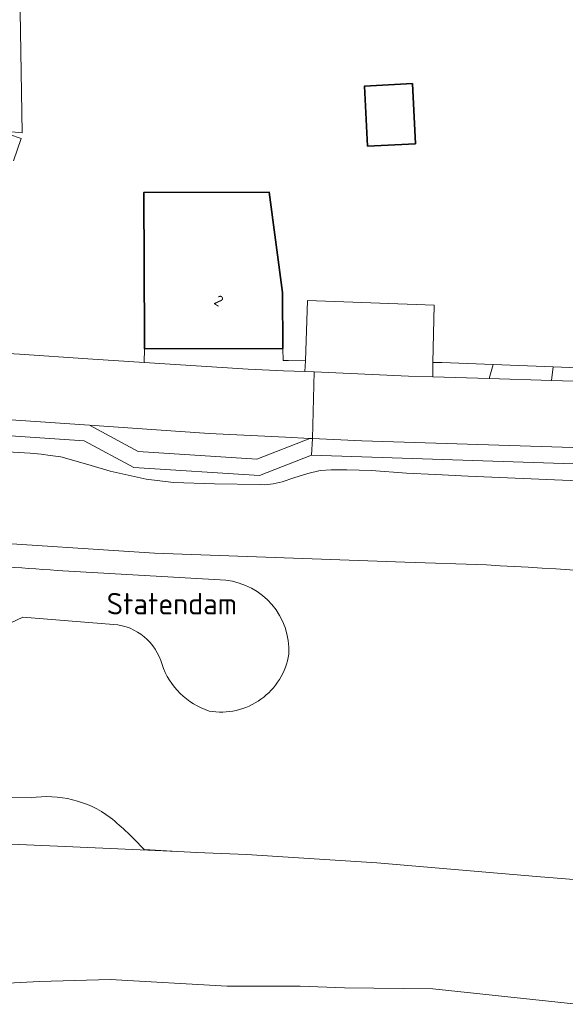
# Model space of a CAD drawing. Extents: x 184422 to 188298, y 343471 to 350189.
# Tile 45 of 256: x 185567 to 185613, y 346789 to 346871. Entities that reach past the tile are written whole.
import ezdxf
from ezdxf.enums import TextEntityAlignment as Align

# ---------------------------------------------------------------- set-up
doc = ezdxf.new("R2010")
doc.units = 0
for name, color, linetype, lineweight in [('B-WA-GR-BOUWLAND-GV', 252, 'Continuous', 13), ('B-WA-GR-GRAS-GV', 252, 'Continuous', 13), ('B-WA-GR-STRUIK-GV', 252, 'Continuous', 13), ('B-WA-GW-TALUD_KRUIN-G', 252, 'Continuous', 18), ('B-WA-IE-TERREINAFSCHEIDING_KUNSTMATIG_HEKWERK-G', 252, 'IE-TERREINAFSCHEIDING-KUNSTMATIG', 18), ('B-WA-OG-TERREIN_CULTUURSCHEIDING-GV', 252, 'Continuous', 18), ('B-WA-OG-TERREIN_ERF-GV', 252, 'Continuous', 18), ('B-WA-OG-TOPOGRAFIE-T18', 252, 'Continuous', 18), ('B-WA-OG-WATER-GV', 252, 'Continuous', 18), ('B-WA-OG-WATER_SLOOT-GV', 252, 'Continuous', 18), ('B-WA-OG-WEG-GV', 252, 'Continuous', 18), ('B-WA-VH-VERHARDING_ASFALT-GV', 252, 'Continuous', 18), ('B-WA-VH-VERHARDING_BETONSTRAATSTEEN-GV', 252, 'Continuous', 18), ('B-WA-VH-VERHARDING_GESLOTEN-GV', 252, 'Continuous', 18), ('B-WA-VH-VERHARDING_HALFVERHARDING_GRIND-GV', 252, 'Continuous', 18), ('B-WA-VH-VERHARDING_SIERBESTRATING-GV', 252, 'Continuous', 18), ('B-WE-OG-BEBOUWING-GV', 250, 'Continuous', 35), ('B-WE-OG-BEBOUWING-T18', 10, 'Continuous', 18)]:
    doc.layers.add(name, color=color, linetype=linetype, lineweight=lineweight)
doc.styles.add('NLCS-ISO-M1000-T18', font='NLCS-ISO.ttf', dxfattribs={"height": 1.8})
doc.styles.add('NLCS-ISO-M500-T18', font='NLCS-ISO.ttf', dxfattribs={"height": 0.9})
doc.linetypes.add('IE-TERREINAFSCHEIDING-KUNSTMATIG', pattern='A,4,[82,NLCS.SHX,S=0.75,R=90,X=0,Y=0],4,-2', length=10)

msp = doc.modelspace()

# ---------------------------------------------------------------- linework, layer by layer
at = {"layer": 'B-WA-GR-BOUWLAND-GV', "flags": 128}
msp.add_lwpolyline([(185474.37, 346864.761), (185477.176, 346864.589), (185483.405, 346864.205), (185489.286, 346863.704), (185495.532, 346863.173), (185501.534, 346862.663), (185513.84, 346861.739), (185523.312, 346861.124), (185535.396, 346860.019), (185541.379, 346859.472), (185544.31, 346859.269), (185547.039, 346859.151), (185549.921, 346859.194), (185553.192, 346859.3), (185558.88, 346861.266), (185561.73, 346862.091), (185564.673, 346862.036), (185565.51, 346861.876), (185567.552, 346861.681), (185567.183, 346885.408)], dxfattribs=at)
msp.add_lwpolyline([(185474.37, 346864.761), (185477.176, 346864.589), (185483.405, 346864.205), (185489.286, 346863.704), (185495.532, 346863.173), (185501.534, 346862.663), (185513.84, 346861.739), (185523.312, 346861.124), (185535.396, 346860.019), (185541.379, 346859.472), (185544.31, 346859.269), (185547.039, 346859.151), (185549.921, 346859.194), (185553.192, 346859.3), (185558.88, 346861.266), (185561.73, 346862.091), (185564.673, 346862.036), (185565.51, 346861.876), (185567.552, 346861.681), (185567.183, 346885.408)], dxfattribs=at)
msp.add_lwpolyline([(185474.37, 346864.761), (185477.176, 346864.589), (185483.405, 346864.205), (185489.286, 346863.704), (185495.532, 346863.173), (185501.534, 346862.663), (185513.84, 346861.739), (185523.312, 346861.124), (185535.396, 346860.019), (185541.379, 346859.472), (185544.31, 346859.269), (185547.039, 346859.151), (185549.921, 346859.194), (185553.192, 346859.3), (185558.88, 346861.266), (185561.73, 346862.091), (185564.673, 346862.036), (185565.51, 346861.876), (185567.552, 346861.681), (185567.183, 346885.408)], dxfattribs=at)
at = {"layer": 'B-WA-GR-GRAS-GV', "flags": 128}
for points in [[(185606.394, 346825.541), (185599.565, 346825.783), (185578.642, 346826.526), (185563.238, 346827.516)], [(185606.394, 346825.541), (185599.565, 346825.783), (185578.642, 346826.526), (185563.238, 346827.516)], [(185606.394, 346825.541), (185599.565, 346825.783), (185578.642, 346826.526), (185563.238, 346827.516)], [(185570.487, 346825.083), (185584.594, 346824.263)], [(185570.487, 346825.083), (185584.594, 346824.263)], [(185570.487, 346825.083), (185584.594, 346824.263)], [(185577.764, 346801.728), (185580.591, 346801.566), (185581.649, 346801.519), (185582.141, 346801.498), (185586.32, 346801.315), (185597.228, 346800.619), (185610.573, 346799.472), (185620.941, 346798.636), (185626.392, 346798.892), (185632.944, 346799.812), (185633.809, 346799.999), (185637.847, 346802.608), (185644.301, 346817.394), (185645.217, 346822.759)], [(185577.764, 346801.728), (185580.591, 346801.566), (185581.649, 346801.519), (185582.141, 346801.498), (185586.32, 346801.315), (185597.228, 346800.619), (185610.573, 346799.472), (185620.941, 346798.636), (185626.392, 346798.892), (185632.944, 346799.812), (185633.809, 346799.999), (185637.847, 346802.608), (185644.301, 346817.394), (185645.217, 346822.759)], [(185577.764, 346801.728), (185580.591, 346801.566), (185581.649, 346801.519), (185582.141, 346801.498), (185586.32, 346801.315), (185597.228, 346800.619), (185610.573, 346799.472), (185620.941, 346798.636), (185626.392, 346798.892), (185632.944, 346799.812), (185633.809, 346799.999), (185637.847, 346802.608), (185644.301, 346817.394), (185645.217, 346822.759)], [(185575.211, 346820.569), (185567.619, 346821.184), (185565.633, 346820.261), (185563.095, 346820.442), (185562.856, 346815.289), (185560.436, 346815.441), (185560.245, 346810.403), (185555.255, 346810.643), (185555.158, 346809.042), (185552.575, 346809.18), (185552.575, 346809.301), (185552.337, 346809.708), (185550.198, 346809.836), (185549.861, 346809.343), (185549.183, 346809.403), (185549.306, 346810.941), (185544.36, 346811.189), (185544.648, 346816.208), (185539.959, 346816.446), (185540.135, 346821.57), (185537.439, 346821.68), (185537.146, 346822.278)], [(185575.211, 346820.569), (185567.619, 346821.184), (185565.633, 346820.261), (185563.095, 346820.442), (185562.856, 346815.289), (185560.436, 346815.441), (185560.245, 346810.403), (185555.255, 346810.643), (185555.158, 346809.042), (185552.575, 346809.18), (185552.575, 346809.301), (185552.337, 346809.708), (185550.198, 346809.836), (185549.861, 346809.343), (185549.183, 346809.403), (185549.306, 346810.941), (185544.36, 346811.189), (185544.648, 346816.208), (185539.959, 346816.446), (185540.135, 346821.57), (185537.439, 346821.68), (185537.146, 346822.278)], [(185575.211, 346820.569), (185567.619, 346821.184), (185565.633, 346820.261), (185563.095, 346820.442), (185562.856, 346815.289), (185560.436, 346815.441), (185560.245, 346810.403), (185555.255, 346810.643), (185555.158, 346809.042), (185552.575, 346809.18), (185552.575, 346809.301), (185552.337, 346809.708), (185550.198, 346809.836), (185549.861, 346809.343), (185549.183, 346809.403), (185549.306, 346810.941), (185544.36, 346811.189), (185544.648, 346816.208), (185539.959, 346816.446), (185540.135, 346821.57), (185537.439, 346821.68), (185537.146, 346822.278)], [(185534.175, 346806.926), (185541.897, 346806.32), (185549.96, 346806.241), (185551.987, 346806.221), (185568.305, 346806.06)], [(185534.175, 346806.926), (185541.897, 346806.32), (185549.96, 346806.241), (185551.987, 346806.221), (185568.305, 346806.06)], [(185534.175, 346806.926), (185541.897, 346806.32), (185549.96, 346806.241), (185551.987, 346806.221), (185568.305, 346806.06)]]:
    msp.add_lwpolyline(points, dxfattribs=at)
at = {"layer": 'B-WA-GR-GRAS-GV'}
for points in [[(185551.525, 346826.177, -0.005917), (185570.487, 346825.083)], [(185551.525, 346826.177, -0.005917), (185570.487, 346825.083)], [(185551.525, 346826.177, -0.005917), (185570.487, 346825.083)], [(185643.58, 346822.917, 0.00748), (185606.394, 346825.541)], [(185643.58, 346822.917, 0.00748), (185606.394, 346825.541)], [(185643.58, 346822.917, 0.00748), (185606.394, 346825.541)], [(185584.594, 346824.263, -0.395524), (185589.878, 346818.083)], [(185584.594, 346824.263, -0.395524), (185589.878, 346818.083)], [(185584.594, 346824.263, -0.395524), (185589.878, 346818.083)], [(185579.261, 346817.21, 0.315808), (185575.211, 346820.569)], [(185579.261, 346817.21, 0.315808), (185575.211, 346820.569)], [(185579.261, 346817.21, 0.315808), (185575.211, 346820.569)], [(185589.878, 346818.083, -0.418078), (185583.201, 346813.321)], [(185589.878, 346818.083, -0.418078), (185583.201, 346813.321)], [(185589.878, 346818.083, -0.418078), (185583.201, 346813.321)], [(185583.201, 346813.321, -0.237456), (185579.261, 346817.21)], [(185583.201, 346813.321, -0.237456), (185579.261, 346817.21)], [(185583.201, 346813.321, -0.237456), (185579.261, 346817.21)], [(185568.305, 346806.06, -0.200818), (185574.928, 346804.422)], [(185568.305, 346806.06, -0.200818), (185574.928, 346804.422)], [(185568.305, 346806.06, -0.200818), (185574.928, 346804.422)], [(185574.928, 346804.422, -0.036198), (185577.764, 346801.728)], [(185574.928, 346804.422, -0.036198), (185577.764, 346801.728)], [(185574.928, 346804.422, -0.036198), (185577.764, 346801.728)]]:
    msp.add_lwpolyline(points, format="xyb", dxfattribs=at)
at = {"layer": 'B-WA-GR-STRUIK-GV', "flags": 128}
msp.add_lwpolyline([(185620.941, 346798.636), (185610.573, 346799.472), (185597.228, 346800.619), (185586.32, 346801.315), (185582.141, 346801.498), (185581.649, 346801.519), (185580.591, 346801.566), (185571.167, 346801.978), (185560.782, 346802.428), (185559.152, 346800.012), (185558.956, 346797.131), (185559.324, 346794.079), (185559.98, 346789.504), (185563.704, 346790.432), (185569.024, 346790.69), (185574.93, 346790.854), (185584.718, 346790.303), (185588.24, 346790.313), (185590.824, 346790.314), (185594.513, 346790.16), (185601.901, 346790.094), (185613.672, 346788.821)], dxfattribs=at)
msp.add_lwpolyline([(185620.941, 346798.636), (185610.573, 346799.472), (185597.228, 346800.619), (185586.32, 346801.315), (185582.141, 346801.498), (185581.649, 346801.519), (185580.591, 346801.566), (185571.167, 346801.978), (185560.782, 346802.428), (185559.152, 346800.012), (185558.956, 346797.131), (185559.324, 346794.079), (185559.98, 346789.504), (185563.704, 346790.432), (185569.024, 346790.69), (185574.93, 346790.854), (185584.718, 346790.303), (185588.24, 346790.313), (185590.824, 346790.314), (185594.513, 346790.16), (185601.901, 346790.094), (185613.672, 346788.821)], dxfattribs=at)
msp.add_lwpolyline([(185620.941, 346798.636), (185610.573, 346799.472), (185597.228, 346800.619), (185586.32, 346801.315), (185582.141, 346801.498), (185581.649, 346801.519), (185580.591, 346801.566), (185571.167, 346801.978), (185560.782, 346802.428), (185559.152, 346800.012), (185558.956, 346797.131), (185559.324, 346794.079), (185559.98, 346789.504), (185563.704, 346790.432), (185569.024, 346790.69), (185574.93, 346790.854), (185584.718, 346790.303), (185588.24, 346790.313), (185590.824, 346790.314), (185594.513, 346790.16), (185601.901, 346790.094), (185613.672, 346788.821)], dxfattribs=at)
at = {"layer": 'B-WA-GW-TALUD_KRUIN-G', "flags": 128}
for points in [[(185614.055, 346832.584), (185604.861, 346832.952), (185602.142, 346833.112), (185599.698, 346833.222), (185596.771, 346833.445), (185594.73, 346833.504), (185593.399, 346833.501), (185592.483, 346833.429), (185591.444, 346833.194), (185590.292, 346832.811), (185589.304, 346832.487), (185588.555, 346832.311), (185587.849, 346832.247), (185587.462, 346832.264), (185583.651, 346832.332), (185580.228, 346832.448), (185577.932, 346832.723), (185574.929, 346833.387), (185573.322, 346833.849), (185571.695, 346834.338), (185570.81, 346834.584), (185569.9, 346834.703), (185569.149, 346834.807), (185568.225, 346834.889), (185564.849, 346835.08)], [(185614.055, 346832.584), (185604.861, 346832.952), (185602.142, 346833.112), (185599.698, 346833.222), (185596.771, 346833.445), (185594.73, 346833.504), (185593.399, 346833.501), (185592.483, 346833.429), (185591.444, 346833.194), (185590.292, 346832.811), (185589.304, 346832.487), (185588.555, 346832.311), (185587.849, 346832.247), (185587.462, 346832.264), (185583.651, 346832.332), (185580.228, 346832.448), (185577.932, 346832.723), (185574.929, 346833.387), (185573.322, 346833.849), (185571.695, 346834.338), (185570.81, 346834.584), (185569.9, 346834.703), (185569.149, 346834.807), (185568.225, 346834.889), (185564.849, 346835.08)], [(185614.055, 346832.584), (185604.861, 346832.952), (185602.142, 346833.112), (185599.698, 346833.222), (185596.771, 346833.445), (185594.73, 346833.504), (185593.399, 346833.501), (185592.483, 346833.429), (185591.444, 346833.194), (185590.292, 346832.811), (185589.304, 346832.487), (185588.555, 346832.311), (185587.849, 346832.247), (185587.462, 346832.264), (185583.651, 346832.332), (185580.228, 346832.448), (185577.932, 346832.723), (185574.929, 346833.387), (185573.322, 346833.849), (185571.695, 346834.338), (185570.81, 346834.584), (185569.9, 346834.703), (185569.149, 346834.807), (185568.225, 346834.889), (185564.849, 346835.08)], [(185632.944, 346799.812), (185626.392, 346798.892), (185620.941, 346798.636), (185610.573, 346799.472), (185597.228, 346800.619), (185586.32, 346801.315), (185582.141, 346801.498), (185581.649, 346801.519), (185580.591, 346801.566), (185571.167, 346801.978), (185560.782, 346802.428)], [(185632.944, 346799.812), (185626.392, 346798.892), (185620.941, 346798.636), (185610.573, 346799.472), (185597.228, 346800.619), (185586.32, 346801.315), (185582.141, 346801.498), (185581.649, 346801.519), (185580.591, 346801.566), (185571.167, 346801.978), (185560.782, 346802.428)], [(185632.944, 346799.812), (185626.392, 346798.892), (185620.941, 346798.636), (185610.573, 346799.472), (185597.228, 346800.619), (185586.32, 346801.315), (185582.141, 346801.498), (185581.649, 346801.519), (185580.591, 346801.566), (185571.167, 346801.978), (185560.782, 346802.428)]]:
    msp.add_lwpolyline(points, dxfattribs=at)
at = {"layer": 'B-WA-IE-TERREINAFSCHEIDING_KUNSTMATIG_HEKWERK-G', "flags": 128}
msp.add_lwpolyline([(185565.51, 346861.876), (185567.487, 346861.193)], dxfattribs=at)
msp.add_lwpolyline([(185565.51, 346861.876), (185567.487, 346861.193)], dxfattribs=at)
msp.add_lwpolyline([(185565.51, 346861.876), (185567.487, 346861.193)], dxfattribs=at)
at = {"layer": 'B-WA-OG-TERREIN_CULTUURSCHEIDING-GV', "flags": 128}
for points in [[(185566.837, 346859.344), (185567.487, 346861.193), (185565.51, 346861.876), (185564.673, 346862.036)], [(185566.837, 346859.344), (185567.487, 346861.193), (185565.51, 346861.876), (185564.673, 346862.036)], [(185566.837, 346859.344), (185567.487, 346861.193), (185565.51, 346861.876), (185564.673, 346862.036)], [(185614.055, 346832.584), (185604.861, 346832.952), (185602.142, 346833.112), (185599.698, 346833.222), (185596.771, 346833.445), (185594.73, 346833.504), (185593.399, 346833.501), (185592.483, 346833.429), (185591.444, 346833.194), (185590.292, 346832.811), (185589.304, 346832.487), (185588.555, 346832.311), (185587.849, 346832.247), (185587.462, 346832.264), (185583.651, 346832.332), (185580.228, 346832.448), (185577.932, 346832.723), (185574.929, 346833.387), (185573.322, 346833.849), (185571.695, 346834.338), (185570.81, 346834.584), (185569.9, 346834.703), (185569.149, 346834.807), (185568.225, 346834.889), (185564.849, 346835.08)], [(185614.055, 346832.584), (185604.861, 346832.952), (185602.142, 346833.112), (185599.698, 346833.222), (185596.771, 346833.445), (185594.73, 346833.504), (185593.399, 346833.501), (185592.483, 346833.429), (185591.444, 346833.194), (185590.292, 346832.811), (185589.304, 346832.487), (185588.555, 346832.311), (185587.849, 346832.247), (185587.462, 346832.264), (185583.651, 346832.332), (185580.228, 346832.448), (185577.932, 346832.723), (185574.929, 346833.387), (185573.322, 346833.849), (185571.695, 346834.338), (185570.81, 346834.584), (185569.9, 346834.703), (185569.149, 346834.807), (185568.225, 346834.889), (185564.849, 346835.08)], [(185614.055, 346832.584), (185604.861, 346832.952), (185602.142, 346833.112), (185599.698, 346833.222), (185596.771, 346833.445), (185594.73, 346833.504), (185593.399, 346833.501), (185592.483, 346833.429), (185591.444, 346833.194), (185590.292, 346832.811), (185589.304, 346832.487), (185588.555, 346832.311), (185587.849, 346832.247), (185587.462, 346832.264), (185583.651, 346832.332), (185580.228, 346832.448), (185577.932, 346832.723), (185574.929, 346833.387), (185573.322, 346833.849), (185571.695, 346834.338), (185570.81, 346834.584), (185569.9, 346834.703), (185569.149, 346834.807), (185568.225, 346834.889), (185564.849, 346835.08)], [(185563.238, 346827.516), (185578.642, 346826.526), (185599.565, 346825.783), (185606.394, 346825.541)], [(185563.238, 346827.516), (185578.642, 346826.526), (185599.565, 346825.783), (185606.394, 346825.541)], [(185563.238, 346827.516), (185578.642, 346826.526), (185599.565, 346825.783), (185606.394, 346825.541)]]:
    msp.add_lwpolyline(points, dxfattribs=at)
at = {"layer": 'B-WA-OG-TERREIN_CULTUURSCHEIDING-GV'}
msp.add_lwpolyline([(185606.394, 346825.541, -0.00748), (185643.58, 346822.917)], format="xyb", dxfattribs=at)
msp.add_lwpolyline([(185606.394, 346825.541, -0.00748), (185643.58, 346822.917)], format="xyb", dxfattribs=at)
msp.add_lwpolyline([(185606.394, 346825.541, -0.00748), (185643.58, 346822.917)], format="xyb", dxfattribs=at)
at = {"layer": 'B-WA-OG-TERREIN_ERF-GV', "flags": 128}
for points in [[(185567.183, 346885.408), (185567.552, 346861.681), (185565.51, 346861.876), (185567.487, 346861.193), (185566.837, 346859.344)], [(185567.183, 346885.408), (185567.552, 346861.681), (185565.51, 346861.876), (185567.487, 346861.193), (185566.837, 346859.344)], [(185567.183, 346885.408), (185567.552, 346861.681), (185565.51, 346861.876), (185567.487, 346861.193), (185566.837, 346859.344)], [(185567.333, 346843.158), (185573.066, 346842.783), (185577.78, 346842.478), (185577.784, 346843.623), (185577.782, 346844.385), (185577.752, 346856.692), (185588.222, 346856.717), (185589.351, 346848.337), (185589.362, 346843.651), (185589.398, 346842.646), (185589.843, 346842.64), (185591.249, 346842.62), (185591.434, 346847.651), (185602.03, 346847.258), (185601.925, 346842.47), (185602.651, 346842.46), (185606.947, 346842.294), (185611.98, 346842.1), (185618.875, 346841.834)], [(185567.333, 346843.158), (185573.066, 346842.783), (185577.78, 346842.478), (185577.784, 346843.623), (185577.782, 346844.385), (185577.752, 346856.692), (185588.222, 346856.717), (185589.351, 346848.337), (185589.362, 346843.651), (185589.398, 346842.646), (185589.843, 346842.64), (185591.249, 346842.62), (185591.434, 346847.651), (185602.03, 346847.258), (185601.925, 346842.47), (185602.651, 346842.46), (185606.947, 346842.294), (185611.98, 346842.1), (185618.875, 346841.834)], [(185567.333, 346843.158), (185573.066, 346842.783), (185577.78, 346842.478), (185577.784, 346843.623), (185577.782, 346844.385), (185577.752, 346856.692), (185588.222, 346856.717), (185589.351, 346848.337), (185589.362, 346843.651), (185589.398, 346842.646), (185589.843, 346842.64), (185591.249, 346842.62), (185591.434, 346847.651), (185602.03, 346847.258), (185601.925, 346842.47), (185602.651, 346842.46), (185606.947, 346842.294), (185611.98, 346842.1), (185618.875, 346841.834)]]:
    msp.add_lwpolyline(points, dxfattribs=at)
msp.add_lwpolyline([(185596.45, 346860.571), (185596.201, 346865.595), (185600.21, 346865.794), (185600.459, 346860.769)], close=True, dxfattribs=at)
msp.add_lwpolyline([(185596.45, 346860.571), (185596.201, 346865.595), (185600.21, 346865.794), (185600.459, 346860.769)], close=True, dxfattribs=at)
msp.add_lwpolyline([(185596.45, 346860.571), (185596.201, 346865.595), (185600.21, 346865.794), (185600.459, 346860.769)], close=True, dxfattribs=at)
at = {"layer": 'B-WA-OG-WATER-GV', "flags": 128}
msp.add_lwpolyline([(185613.672, 346788.821), (185601.901, 346790.094), (185594.513, 346790.16), (185590.824, 346790.314), (185588.24, 346790.313), (185584.718, 346790.303), (185574.93, 346790.854), (185569.024, 346790.69), (185563.704, 346790.432), (185559.98, 346789.504), (185557.215, 346788.849), (185552.464, 346787.956), (185547.574, 346786.498), (185544.593, 346785.29), (185540.993, 346784.109), (185537.364, 346783.656), (185533.402, 346783.422), (185530.708, 346783.474), (185528.256, 346784.7), (185517.565, 346712.766), (185519.032, 346711.72), (185524.361, 346707.274)], dxfattribs=at)
msp.add_lwpolyline([(185613.672, 346788.821), (185601.901, 346790.094), (185594.513, 346790.16), (185590.824, 346790.314), (185588.24, 346790.313), (185584.718, 346790.303), (185574.93, 346790.854), (185569.024, 346790.69), (185563.704, 346790.432), (185559.98, 346789.504), (185557.215, 346788.849), (185552.464, 346787.956), (185547.574, 346786.498), (185544.593, 346785.29), (185540.993, 346784.109), (185537.364, 346783.656), (185533.402, 346783.422), (185530.708, 346783.474), (185528.256, 346784.7), (185517.565, 346712.766), (185519.032, 346711.72), (185524.361, 346707.274)], dxfattribs=at)
msp.add_lwpolyline([(185613.672, 346788.821), (185601.901, 346790.094), (185594.513, 346790.16), (185590.824, 346790.314), (185588.24, 346790.313), (185584.718, 346790.303), (185574.93, 346790.854), (185569.024, 346790.69), (185563.704, 346790.432), (185559.98, 346789.504), (185557.215, 346788.849), (185552.464, 346787.956), (185547.574, 346786.498), (185544.593, 346785.29), (185540.993, 346784.109), (185537.364, 346783.656), (185533.402, 346783.422), (185530.708, 346783.474), (185528.256, 346784.7), (185517.565, 346712.766), (185519.032, 346711.72), (185524.361, 346707.274)], dxfattribs=at)
at = {"layer": 'B-WA-OG-WATER_SLOOT-GV', "flags": 128}
for points in [[(185514.153, 346810.524), (185515.006, 346810.171), (185518.308, 346808.51), (185521.235, 346806.392), (185524.099, 346803.77), (185526.326, 346801.845), (185529.554, 346799.992), (185532.607, 346798.77), (185535.166, 346798.238), (185537.378, 346798.198), (185541.728, 346798.964), (185544.638, 346799.392), (185550.248, 346800.878), (185556.396, 346801.906), (185560.782, 346802.428), (185571.167, 346801.978), (185580.591, 346801.566), (185577.764, 346801.728)], [(185514.153, 346810.524), (185515.006, 346810.171), (185518.308, 346808.51), (185521.235, 346806.392), (185524.099, 346803.77), (185526.326, 346801.845), (185529.554, 346799.992), (185532.607, 346798.77), (185535.166, 346798.238), (185537.378, 346798.198), (185541.728, 346798.964), (185544.638, 346799.392), (185550.248, 346800.878), (185556.396, 346801.906), (185560.782, 346802.428), (185571.167, 346801.978), (185580.591, 346801.566), (185577.764, 346801.728)], [(185514.153, 346810.524), (185515.006, 346810.171), (185518.308, 346808.51), (185521.235, 346806.392), (185524.099, 346803.77), (185526.326, 346801.845), (185529.554, 346799.992), (185532.607, 346798.77), (185535.166, 346798.238), (185537.378, 346798.198), (185541.728, 346798.964), (185544.638, 346799.392), (185550.248, 346800.878), (185556.396, 346801.906), (185560.782, 346802.428), (185571.167, 346801.978), (185580.591, 346801.566), (185577.764, 346801.728)], [(185568.305, 346806.06), (185551.987, 346806.221), (185549.96, 346806.241), (185541.897, 346806.32), (185534.175, 346806.926)], [(185568.305, 346806.06), (185551.987, 346806.221), (185549.96, 346806.241), (185541.897, 346806.32), (185534.175, 346806.926)], [(185568.305, 346806.06), (185551.987, 346806.221), (185549.96, 346806.241), (185541.897, 346806.32), (185534.175, 346806.926)]]:
    msp.add_lwpolyline(points, dxfattribs=at)
at = {"layer": 'B-WA-OG-WATER_SLOOT-GV'}
for points in [[(185574.928, 346804.422, 0.200818), (185568.305, 346806.06)], [(185574.928, 346804.422, 0.200818), (185568.305, 346806.06)], [(185574.928, 346804.422, 0.200818), (185568.305, 346806.06)], [(185577.764, 346801.728, 0.036198), (185574.928, 346804.422)], [(185577.764, 346801.728, 0.036198), (185574.928, 346804.422)], [(185577.764, 346801.728, 0.036198), (185574.928, 346804.422)]]:
    msp.add_lwpolyline(points, format="xyb", dxfattribs=at)
at = {"layer": 'B-WA-OG-WEG-GV', "flags": 128}
for points in [[(185616.219, 346833.924), (185591.773, 346834.732), (185587.416, 346833.023), (185576.894, 346833.687), (185572.746, 346835.93), (185508.985, 346840.233), (185472.921, 346842.686), (185447.618, 346844.412), (185434.217, 346845.244), (185420.806, 346845.87), (185407.664, 346846.293), (185394.517, 346846.417), (185387.276, 346846.386), (185380.038, 346846.241), (185366.499, 346846.054), (185363.719, 346842.874), (185362.5, 346841.48), (185345.635, 346842.449), (185330.941, 346844.043), (185318.886, 346846.312), (185316.661, 346846.803), (185313.106, 346852.289), (185313.052, 346852.303), (185311.264, 346852.764)], [(185616.219, 346833.924), (185591.773, 346834.732), (185587.416, 346833.023), (185576.894, 346833.687), (185572.746, 346835.93), (185508.985, 346840.233), (185472.921, 346842.686), (185447.618, 346844.412), (185434.217, 346845.244), (185420.806, 346845.87), (185407.664, 346846.293), (185394.517, 346846.417), (185387.276, 346846.386), (185380.038, 346846.241), (185366.499, 346846.054), (185363.719, 346842.874), (185362.5, 346841.48), (185345.635, 346842.449), (185330.941, 346844.043), (185318.886, 346846.312), (185316.661, 346846.803), (185313.106, 346852.289), (185313.052, 346852.303), (185311.264, 346852.764)], [(185616.219, 346833.924), (185591.773, 346834.732), (185587.416, 346833.023), (185576.894, 346833.687), (185572.746, 346835.93), (185508.985, 346840.233), (185472.921, 346842.686), (185447.618, 346844.412), (185434.217, 346845.244), (185420.806, 346845.87), (185407.664, 346846.293), (185394.517, 346846.417), (185387.276, 346846.386), (185380.038, 346846.241), (185366.499, 346846.054), (185363.719, 346842.874), (185362.5, 346841.48), (185345.635, 346842.449), (185330.941, 346844.043), (185318.886, 346846.312), (185316.661, 346846.803), (185313.106, 346852.289), (185313.052, 346852.303), (185311.264, 346852.764)], [(185564.849, 346835.08), (185568.225, 346834.889), (185569.149, 346834.807), (185569.9, 346834.703), (185570.81, 346834.584), (185571.695, 346834.338), (185573.322, 346833.849), (185574.929, 346833.387), (185577.932, 346832.723), (185580.228, 346832.448), (185583.651, 346832.332), (185587.462, 346832.264), (185587.849, 346832.247), (185588.555, 346832.311), (185589.304, 346832.487), (185590.292, 346832.811), (185591.444, 346833.194), (185592.483, 346833.429), (185593.399, 346833.501), (185594.73, 346833.504), (185596.771, 346833.445), (185599.698, 346833.222), (185602.142, 346833.112), (185604.861, 346832.952), (185614.055, 346832.584)], [(185564.849, 346835.08), (185568.225, 346834.889), (185569.149, 346834.807), (185569.9, 346834.703), (185570.81, 346834.584), (185571.695, 346834.338), (185573.322, 346833.849), (185574.929, 346833.387), (185577.932, 346832.723), (185580.228, 346832.448), (185583.651, 346832.332), (185587.462, 346832.264), (185587.849, 346832.247), (185588.555, 346832.311), (185589.304, 346832.487), (185590.292, 346832.811), (185591.444, 346833.194), (185592.483, 346833.429), (185593.399, 346833.501), (185594.73, 346833.504), (185596.771, 346833.445), (185599.698, 346833.222), (185602.142, 346833.112), (185604.861, 346832.952), (185614.055, 346832.584)], [(185564.849, 346835.08), (185568.225, 346834.889), (185569.149, 346834.807), (185569.9, 346834.703), (185570.81, 346834.584), (185571.695, 346834.338), (185573.322, 346833.849), (185574.929, 346833.387), (185577.932, 346832.723), (185580.228, 346832.448), (185583.651, 346832.332), (185587.462, 346832.264), (185587.849, 346832.247), (185588.555, 346832.311), (185589.304, 346832.487), (185590.292, 346832.811), (185591.444, 346833.194), (185592.483, 346833.429), (185593.399, 346833.501), (185594.73, 346833.504), (185596.771, 346833.445), (185599.698, 346833.222), (185602.142, 346833.112), (185604.861, 346832.952), (185614.055, 346832.584)]]:
    msp.add_lwpolyline(points, dxfattribs=at)
for points in [[(185606.635, 346841.123), (185606.947, 346842.294), (185602.651, 346842.46), (185601.925, 346842.47), (185601.899, 346841.272)], [(185606.635, 346841.123), (185606.947, 346842.294), (185602.651, 346842.46), (185601.925, 346842.47), (185601.899, 346841.272)], [(185606.635, 346841.123), (185606.947, 346842.294), (185602.651, 346842.46), (185601.925, 346842.47), (185601.899, 346841.272)], [(185611.98, 346842.1), (185611.828, 346840.96), (185614.608, 346840.873), (185619.682, 346840.687), (185619.588, 346841.549), (185618.875, 346841.834)], [(185611.98, 346842.1), (185611.828, 346840.96), (185614.608, 346840.873), (185619.682, 346840.687), (185619.588, 346841.549), (185618.875, 346841.834)], [(185611.98, 346842.1), (185611.828, 346840.96), (185614.608, 346840.873), (185619.682, 346840.687), (185619.588, 346841.549), (185618.875, 346841.834)]]:
    msp.add_lwpolyline(points, close=True, dxfattribs=at)
at = {"layer": 'B-WA-VH-VERHARDING_ASFALT-GV', "flags": 128}
for points in [[(185589.428, 346841.787), (185586.469, 346841.915), (185577.78, 346842.478), (185573.066, 346842.783), (185567.333, 346843.158), (185563.163, 346843.431), (185559.622, 346843.675), (185553.264, 346844.114), (185553.227, 346843.61), (185503.753, 346847.009), (185473.641, 346849.153), (185448.093, 346850.882), (185442.173, 346851.234), (185434.591, 346851.684), (185431.91, 346851.808), (185421.08, 346852.308), (185407.697, 346852.701), (185394.311, 346852.851), (185387.211, 346852.818), (185380.111, 346852.805), (185367.706, 346852.518), (185366.234, 346852.488), (185364.762, 346852.495)], [(185589.428, 346841.787), (185586.469, 346841.915), (185577.78, 346842.478), (185573.066, 346842.783), (185567.333, 346843.158), (185563.163, 346843.431), (185559.622, 346843.675), (185553.264, 346844.114), (185553.227, 346843.61), (185503.753, 346847.009), (185473.641, 346849.153), (185448.093, 346850.882), (185442.173, 346851.234), (185434.591, 346851.684), (185431.91, 346851.808), (185421.08, 346852.308), (185407.697, 346852.701), (185394.311, 346852.851), (185387.211, 346852.818), (185380.111, 346852.805), (185367.706, 346852.518), (185366.234, 346852.488), (185364.762, 346852.495)], [(185589.428, 346841.787), (185586.469, 346841.915), (185577.78, 346842.478), (185573.066, 346842.783), (185567.333, 346843.158), (185563.163, 346843.431), (185559.622, 346843.675), (185553.264, 346844.114), (185553.227, 346843.61), (185503.753, 346847.009), (185473.641, 346849.153), (185448.093, 346850.882), (185442.173, 346851.234), (185434.591, 346851.684), (185431.91, 346851.808), (185421.08, 346852.308), (185407.697, 346852.701), (185394.311, 346852.851), (185387.211, 346852.818), (185380.111, 346852.805), (185367.706, 346852.518), (185366.234, 346852.488), (185364.762, 346852.495)], [(185364.703, 346847.393), (185365.668, 346847.392), (185366.182, 346847.391), (185367.661, 346847.382), (185380.082, 346847.649), (185387.24, 346847.733), (185394.4, 346847.768), (185407.63, 346847.644), (185420.856, 346847.249), (185434.261, 346846.602), (185447.658, 346845.792), (185473.072, 346844.037), (185509.188, 346841.588), (185573.199, 346837.22), (185583.215, 346836.537), (185589.597, 346836.216), (185591.62, 346836.123), (185591.856, 346836.112), (185591.989, 346841.676), (185591.216, 346841.71), (185589.428, 346841.787)], [(185364.703, 346847.393), (185365.668, 346847.392), (185366.182, 346847.391), (185367.661, 346847.382), (185380.082, 346847.649), (185387.24, 346847.733), (185394.4, 346847.768), (185407.63, 346847.644), (185420.856, 346847.249), (185434.261, 346846.602), (185447.658, 346845.792), (185473.072, 346844.037), (185509.188, 346841.588), (185573.199, 346837.22), (185583.215, 346836.537), (185589.597, 346836.216), (185591.62, 346836.123), (185591.856, 346836.112), (185591.989, 346841.676), (185591.216, 346841.71), (185589.428, 346841.787)], [(185364.703, 346847.393), (185365.668, 346847.392), (185366.182, 346847.391), (185367.661, 346847.382), (185380.082, 346847.649), (185387.24, 346847.733), (185394.4, 346847.768), (185407.63, 346847.644), (185420.856, 346847.249), (185434.261, 346846.602), (185447.658, 346845.792), (185473.072, 346844.037), (185509.188, 346841.588), (185573.199, 346837.22), (185583.215, 346836.537), (185589.597, 346836.216), (185591.62, 346836.123), (185591.856, 346836.112), (185591.989, 346841.676), (185591.216, 346841.71), (185589.428, 346841.787)], [(185641.933, 346839.061), (185641.715, 346839.574), (185641.654, 346839.575), (185635.782, 346839.924), (185630.728, 346840.224), (185628.138, 346840.378), (185620.794, 346840.647), (185619.682, 346840.687), (185614.608, 346840.873), (185611.828, 346840.96), (185606.635, 346841.123), (185601.899, 346841.272), (185599.889, 346841.335), (185591.989, 346841.676), (185591.856, 346836.112), (185595.981, 346835.921), (185616.263, 346835.291), (185630.043, 346834.702), (185643.812, 346833.873), (185655.355, 346832.924), (185666.871, 346831.69), (185717.82, 346825.611), (185764.124, 346819.964), (185792.297, 346816.504)], [(185641.933, 346839.061), (185641.715, 346839.574), (185641.654, 346839.575), (185635.782, 346839.924), (185630.728, 346840.224), (185628.138, 346840.378), (185620.794, 346840.647), (185619.682, 346840.687), (185614.608, 346840.873), (185611.828, 346840.96), (185606.635, 346841.123), (185601.899, 346841.272), (185599.889, 346841.335), (185591.989, 346841.676), (185591.856, 346836.112), (185595.981, 346835.921), (185616.263, 346835.291), (185630.043, 346834.702), (185643.812, 346833.873), (185655.355, 346832.924), (185666.871, 346831.69), (185717.82, 346825.611), (185764.124, 346819.964), (185792.297, 346816.504)], [(185641.933, 346839.061), (185641.715, 346839.574), (185641.654, 346839.575), (185635.782, 346839.924), (185630.728, 346840.224), (185628.138, 346840.378), (185620.794, 346840.647), (185619.682, 346840.687), (185614.608, 346840.873), (185611.828, 346840.96), (185606.635, 346841.123), (185601.899, 346841.272), (185599.889, 346841.335), (185591.989, 346841.676), (185591.856, 346836.112), (185595.981, 346835.921), (185616.263, 346835.291), (185630.043, 346834.702), (185643.812, 346833.873), (185655.355, 346832.924), (185666.871, 346831.69), (185717.82, 346825.611), (185764.124, 346819.964), (185792.297, 346816.504)]]:
    msp.add_lwpolyline(points, dxfattribs=at)
at = {"layer": 'B-WA-VH-VERHARDING_BETONSTRAATSTEEN-GV', "flags": 128}
for points in [[(185601.925, 346842.47), (185602.03, 346847.258), (185591.434, 346847.651), (185591.249, 346842.62), (185591.216, 346841.71), (185591.989, 346841.676), (185599.889, 346841.335), (185601.899, 346841.272)], [(185601.925, 346842.47), (185602.03, 346847.258), (185591.434, 346847.651), (185591.249, 346842.62), (185591.216, 346841.71), (185591.989, 346841.676), (185599.889, 346841.335), (185601.899, 346841.272)], [(185601.925, 346842.47), (185602.03, 346847.258), (185591.434, 346847.651), (185591.249, 346842.62), (185591.216, 346841.71), (185591.989, 346841.676), (185599.889, 346841.335), (185601.899, 346841.272)], [(185591.62, 346836.123), (185589.597, 346836.216), (185583.215, 346836.537), (185573.199, 346837.22), (185577.275, 346835.016), (185587.202, 346834.389)], [(185591.62, 346836.123), (185589.597, 346836.216), (185583.215, 346836.537), (185573.199, 346837.22), (185577.275, 346835.016), (185587.202, 346834.389)], [(185591.62, 346836.123), (185589.597, 346836.216), (185583.215, 346836.537), (185573.199, 346837.22), (185577.275, 346835.016), (185587.202, 346834.389)]]:
    msp.add_lwpolyline(points, close=True, dxfattribs=at)
for points in [[(185472.921, 346842.686), (185508.985, 346840.233), (185572.746, 346835.93), (185576.894, 346833.687), (185587.416, 346833.023), (185591.773, 346834.732), (185591.856, 346836.112), (185591.62, 346836.123), (185587.202, 346834.389), (185577.275, 346835.016), (185573.199, 346837.22), (185509.188, 346841.588), (185473.072, 346844.037)], [(185472.921, 346842.686), (185508.985, 346840.233), (185572.746, 346835.93), (185576.894, 346833.687), (185587.416, 346833.023), (185591.773, 346834.732), (185591.856, 346836.112), (185591.62, 346836.123), (185587.202, 346834.389), (185577.275, 346835.016), (185573.199, 346837.22), (185509.188, 346841.588), (185473.072, 346844.037)], [(185472.921, 346842.686), (185508.985, 346840.233), (185572.746, 346835.93), (185576.894, 346833.687), (185587.416, 346833.023), (185591.773, 346834.732), (185591.856, 346836.112), (185591.62, 346836.123), (185587.202, 346834.389), (185577.275, 346835.016), (185573.199, 346837.22), (185509.188, 346841.588), (185473.072, 346844.037)], [(185616.263, 346835.291), (185595.981, 346835.921), (185591.856, 346836.112), (185591.773, 346834.732), (185616.219, 346833.924)], [(185616.263, 346835.291), (185595.981, 346835.921), (185591.856, 346836.112), (185591.773, 346834.732), (185616.219, 346833.924)], [(185616.263, 346835.291), (185595.981, 346835.921), (185591.856, 346836.112), (185591.773, 346834.732), (185616.219, 346833.924)]]:
    msp.add_lwpolyline(points, dxfattribs=at)
at = {"layer": 'B-WA-VH-VERHARDING_GESLOTEN-GV'}
for points in [[(185570.487, 346825.083, 0.005917), (185551.525, 346826.177)], [(185570.487, 346825.083, 0.005917), (185551.525, 346826.177)], [(185570.487, 346825.083, 0.005917), (185551.525, 346826.177)], [(185589.878, 346818.083, 0.395524), (185584.594, 346824.263)], [(185589.878, 346818.083, 0.395524), (185584.594, 346824.263)], [(185589.878, 346818.083, 0.395524), (185584.594, 346824.263)], [(185575.211, 346820.569, -0.315808), (185579.261, 346817.21)], [(185575.211, 346820.569, -0.315808), (185579.261, 346817.21)], [(185575.211, 346820.569, -0.315808), (185579.261, 346817.21)], [(185583.201, 346813.321, 0.418078), (185589.878, 346818.083)], [(185583.201, 346813.321, 0.418078), (185589.878, 346818.083)], [(185583.201, 346813.321, 0.418078), (185589.878, 346818.083)], [(185579.261, 346817.21, 0.237456), (185583.201, 346813.321)], [(185579.261, 346817.21, 0.237456), (185583.201, 346813.321)], [(185579.261, 346817.21, 0.237456), (185583.201, 346813.321)]]:
    msp.add_lwpolyline(points, format="xyb", dxfattribs=at)
at = {"layer": 'B-WA-VH-VERHARDING_GESLOTEN-GV', "flags": 128}
for points in [[(185584.594, 346824.263), (185570.487, 346825.083)], [(185584.594, 346824.263), (185570.487, 346825.083)], [(185584.594, 346824.263), (185570.487, 346825.083)], [(185537.146, 346822.278), (185537.439, 346821.68), (185540.135, 346821.57), (185549.805, 346821.095), (185555.754, 346820.803), (185563.095, 346820.442), (185565.633, 346820.261), (185567.619, 346821.184), (185575.211, 346820.569)], [(185537.146, 346822.278), (185537.439, 346821.68), (185540.135, 346821.57), (185549.805, 346821.095), (185555.754, 346820.803), (185563.095, 346820.442), (185565.633, 346820.261), (185567.619, 346821.184), (185575.211, 346820.569)], [(185537.146, 346822.278), (185537.439, 346821.68), (185540.135, 346821.57), (185549.805, 346821.095), (185555.754, 346820.803), (185563.095, 346820.442), (185565.633, 346820.261), (185567.619, 346821.184), (185575.211, 346820.569)]]:
    msp.add_lwpolyline(points, dxfattribs=at)
at = {"layer": 'B-WA-VH-VERHARDING_HALFVERHARDING_GRIND-GV', "flags": 128}
msp.add_lwpolyline([(185611.98, 346842.1), (185606.947, 346842.294), (185606.635, 346841.123), (185611.828, 346840.96)], close=True, dxfattribs=at)
msp.add_lwpolyline([(185611.98, 346842.1), (185606.947, 346842.294), (185606.635, 346841.123), (185611.828, 346840.96)], close=True, dxfattribs=at)
msp.add_lwpolyline([(185611.98, 346842.1), (185606.947, 346842.294), (185606.635, 346841.123), (185611.828, 346840.96)], close=True, dxfattribs=at)
at = {"layer": 'B-WA-VH-VERHARDING_SIERBESTRATING-GV', "flags": 128}
msp.add_lwpolyline([(185577.78, 346842.478), (185586.469, 346841.915), (185589.428, 346841.787), (185591.216, 346841.71), (185591.249, 346842.62), (185589.843, 346842.64), (185589.398, 346842.646), (185589.362, 346843.651), (185577.784, 346843.623)], close=True, dxfattribs=at)
msp.add_lwpolyline([(185577.78, 346842.478), (185586.469, 346841.915), (185589.428, 346841.787), (185591.216, 346841.71), (185591.249, 346842.62), (185589.843, 346842.64), (185589.398, 346842.646), (185589.362, 346843.651), (185577.784, 346843.623)], close=True, dxfattribs=at)
msp.add_lwpolyline([(185577.78, 346842.478), (185586.469, 346841.915), (185589.428, 346841.787), (185591.216, 346841.71), (185591.249, 346842.62), (185589.843, 346842.64), (185589.398, 346842.646), (185589.362, 346843.651), (185577.784, 346843.623)], close=True, dxfattribs=at)
at = {"layer": 'B-WE-OG-BEBOUWING-GV', "flags": 128}
for points in [[(185596.45, 346860.571), (185600.459, 346860.769), (185600.21, 346865.794), (185596.201, 346865.595)], [(185596.45, 346860.571), (185600.459, 346860.769), (185600.21, 346865.794), (185596.201, 346865.595)], [(185596.45, 346860.571), (185600.459, 346860.769), (185600.21, 346865.794), (185596.201, 346865.595)], [(185577.782, 346844.385), (185577.784, 346843.623), (185589.362, 346843.651), (185589.351, 346848.337), (185588.222, 346856.717), (185577.752, 346856.692)], [(185577.782, 346844.385), (185577.784, 346843.623), (185589.362, 346843.651), (185589.351, 346848.337), (185588.222, 346856.717), (185577.752, 346856.692)], [(185577.782, 346844.385), (185577.784, 346843.623), (185589.362, 346843.651), (185589.351, 346848.337), (185588.222, 346856.717), (185577.752, 346856.692)]]:
    msp.add_lwpolyline(points, close=True, dxfattribs=at)

# ---------------------------------------------------------------- texts
at = {"layer": 'B-WA-OG-TOPOGRAFIE-T18', "style": 'NLCS-ISO-M1000-T18'}
msp.add_text('Statendam', height=1.8, dxfattribs=at).set_placement((185580.086, 346822.3), align=Align.MIDDLE)
msp.add_text('Statendam', height=1.8, dxfattribs=at).set_placement((185580.086, 346822.3), align=Align.MIDDLE)
msp.add_text('Statendam', height=1.8, dxfattribs=at).set_placement((185580.086, 346822.3), align=Align.MIDDLE)
at = {"layer": 'B-WE-OG-BEBOUWING-T18', "style": 'NLCS-ISO-M500-T18'}
msp.add_text('2', height=0.9, rotation=327.1, dxfattribs=at).set_placement((185584.015, 346847.638), align=Align.MIDDLE)
msp.add_text('2', height=0.9, rotation=327.1, dxfattribs=at).set_placement((185584.015, 346847.638), align=Align.MIDDLE)
msp.add_text('2', height=0.9, rotation=327.1, dxfattribs=at).set_placement((185584.015, 346847.638), align=Align.MIDDLE)

doc.saveas('drawing.dxf')
